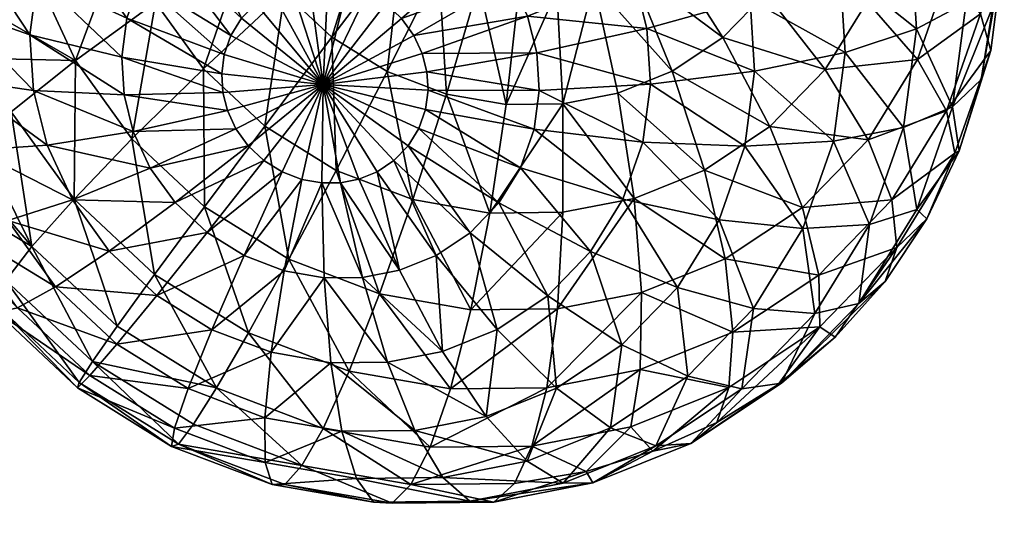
# Model space of a CAD drawing. Header units: centimetres. Extents: x 4.8 to 102.5, y -44.9 to 44.8.
# Tile 254 of 256: x 102.247 to 102.543, y -1.439 to -1.288. Entities that reach past the tile are written whole.
import ezdxf

# ---------------------------------------------------------------- set-up
doc = ezdxf.new("R2010")
doc.units = ezdxf.units.CM
doc.layers.get('0').update_dxf_attribs({"true_color": 0x5890e1})

msp = doc.modelspace()

# ---------------------------------------------------------------- meshes
at = {"color": 7, "true_color": 0xffffff}
mesh = msp.add_polyface(dxfattribs=at)
corners = [(102.29413, -1.10824, -8.32812), (102.30844, -1.11247, -8.36299), (102.27898, -1.12433, -8.35399), (102.31568, -1.10066, -8.33439), (102.33814, -1.1067, -8.37031), (102.33782, -1.09615, -8.33991), (101.76707, -1.13973, -8.25873), (101.62472, -0.61432, -8.33941), (101.77348, -1.12594, -8.22334), (101.7643, -1.1494, -8.27578), (101.59149, -0.69834, -8.52884), (101.57701, -0.77321, -8.62895), (101.76187, -1.16085, -8.29203), (101.75827, -1.18856, -8.3211), (101.56626, -0.87564, -8.72481), (101.7565, -1.22126, -8.34415), (101.56149, -1.00742, -8.80696), (100.95067, -1.40813, -9.83336), (100.48483, -0.91602, -10.13186), (100.91829, -0.97816, -9.78306), (101.56497, -1.16598, -8.86391), (101.27789, -0.78871, -9.24955), (101.28394, -1.06406, -9.34846), (100.90982, -0.59271, -9.64461), (101.83343, -1.22769, -7.99775), (101.83916, -0.95818, -7.52337), (101.87074, -1.12716, -7.45754), (101.82567, -1.19466, -8.01785), (101.80246, -0.81579, -7.6247), (101.81734, -1.16723, -8.04304), (101.76427, -0.7084, -7.74881), (101.80833, -1.14483, -8.07369), (101.72775, -0.63752, -7.88214), (101.7989, -1.12865, -8.10908), (101.7896, -1.11997, -8.14734), (101.69495, -0.59929, -8.01353), (101.78518, -1.11861, -8.16682), (101.66685, -0.58721, -8.1356), (101.78098, -1.11922, -8.18616), (101.61186, -0.58037, -8.34654), (101.77348, -1.12594, -8.22334), (101.81493, -0.99665, -6.90618), (101.76009, -0.70321, -7.02049), (101.66159, -0.8838, -6.36422), (101.71822, -1.32427, -6.30925), (101.48181, -1.34739, -5.80232), (101.41124, -0.79842, -5.87083), (101.15916, -1.3794, -5.38314), (101.07791, -0.74739, -5.46201), (100.77484, -1.41787, -5.07694), (100.68681, -0.73301, -5.16241), (102.31568, -1.10066, -8.33439), (102.31988, -1.09561, -8.30331), (102.33782, -1.09615, -8.33991), (102.29413, -1.10824, -8.32812), (102.29042, -1.10746, -8.29431), (102.2738, -1.11879, -8.32124), (102.33958, -1.10212, -8.23836), (102.30089, -1.10677, -8.26243), (102.31451, -1.11221, -8.23071), (102.32874, -1.09555, -8.27094), (102.27509, -1.12393, -8.25264), (102.26314, -1.12561, -8.28395)]
mesh.append_faces([[corners[k] for k in face] for face in [(0, 1, 2), (3, 1, 0), (3, 4, 1), (5, 4, 3), (6, 7, 8), (9, 10, 6), (9, 11, 10), (12, 11, 9), (13, 11, 12), (13, 14, 11), (15, 14, 13), (15, 16, 14), (17, 18, 19), (20, 21, 16), (21, 20, 22), (23, 22, 19), (24, 25, 26), (27, 28, 25), (29, 28, 27), (29, 30, 28), (31, 30, 29), (31, 32, 30), (33, 32, 31), (34, 35, 33), (36, 37, 34), (38, 37, 36), (39, 38, 40), (25, 41, 26), (41, 25, 42), (42, 43, 41), (44, 41, 43), (45, 43, 46), (47, 46, 48), (49, 48, 50), (51, 52, 53), (54, 52, 51), (54, 55, 52), (56, 55, 54), (57, 58, 59), (58, 57, 60), (60, 55, 58), (55, 60, 52), (61, 59, 58), (62, 58, 55)]], dxfattribs={"color": 7})
mesh = msp.add_polyface(dxfattribs=at)
corners = [(102.22561, -1.16498, -8.29896), (102.22855, -1.16637, -8.33244), (102.21494, -1.18352, -8.29167), (102.23912, -1.14763, -8.30645), (102.2517, -1.14248, -8.34363), (102.2553, -1.13206, -8.31395), (102.2738, -1.11879, -8.32124), (102.27898, -1.12433, -8.35399), (102.25195, -1.15805, -8.37336), (102.27775, -1.14088, -8.38316), (102.23005, -1.18064, -8.36278), (102.25689, -1.17838, -8.40136), (102.28012, -1.16293, -8.41018), (102.23718, -1.19872, -8.39184), (101.75658, -1.25684, -8.36015), (101.56149, -1.00742, -8.80696), (101.7565, -1.22126, -8.34415), (101.56497, -1.16598, -8.86391), (101.30707, -1.37122, -9.38439), (100.91829, -0.97816, -9.78306), (101.28394, -1.06406, -9.34846), (101.82567, -1.19466, -8.01785), (101.83916, -0.95818, -7.52337), (101.83343, -1.22769, -7.99775), (101.85537, -1.3113, -6.86691), (101.87074, -1.12716, -7.45754), (101.81493, -0.99665, -6.90618), (101.41124, -0.79842, -5.87083), (101.15916, -1.3794, -5.38314), (101.48181, -1.34739, -5.80232), (102.20521, -1.20651, -8.29531), (101.77348, -1.12594, -8.22334), (102.20714, -1.20267, -8.28477), (101.76829, -1.13633, -8.25164), (102.20349, -1.21218, -8.3057), (101.76381, -1.15142, -8.27891), (102.2553, -1.13206, -8.31395), (102.26314, -1.12561, -8.28395), (102.2738, -1.11879, -8.32124), (102.23998, -1.14951, -8.27276), (102.23912, -1.14763, -8.30645), (102.22561, -1.16498, -8.29896), (102.22256, -1.1778, -8.26143), (102.21494, -1.18352, -8.29167), (102.29128, -1.12767, -8.22189), (102.25319, -1.14652, -8.24206), (102.27158, -1.148, -8.21236), (102.27509, -1.12393, -8.25264), (102.23672, -1.17327, -8.23134), (102.25675, -1.17208, -8.20272), (101.77348, -1.12594, -8.22334), (102.20988, -1.20014, -8.27113), (102.20714, -1.20267, -8.28477), (102.22233, -1.21402, -8.221), (101.80833, -1.14483, -8.07369), (101.81734, -1.16723, -8.04304), (102.22047, -1.20976, -8.22751), (101.7989, -1.12865, -8.10908), (102.21671, -1.20344, -8.24165), (101.7896, -1.11997, -8.14734), (102.21312, -1.20026, -8.2565), (101.78098, -1.11922, -8.18616)]
mesh.append_faces([[corners[k] for k in face] for face in [(0, 1, 2), (3, 1, 0), (3, 4, 1), (5, 4, 3), (6, 4, 5), (6, 7, 4), (7, 8, 4), (8, 7, 9), (4, 10, 1), (10, 4, 8), (9, 11, 8), (11, 9, 12), (13, 8, 11), (14, 15, 16), (14, 17, 15), (18, 19, 20), (21, 22, 23), (24, 25, 26), (27, 28, 29), (30, 31, 32), (33, 34, 35), (31, 30, 33), (36, 37, 38), (36, 39, 37), (40, 39, 36), (41, 39, 40), (41, 42, 39), (43, 42, 41), (44, 45, 46), (45, 44, 47), (47, 39, 45), (39, 47, 37), (46, 48, 49), (48, 46, 45), (45, 42, 48), (42, 45, 39), (50, 51, 52), (53, 54, 55), (56, 57, 54), (58, 59, 57), (60, 59, 58), (60, 61, 59), (51, 61, 60), (51, 50, 61)]], dxfattribs={"color": 7})
mesh = msp.add_polyface(dxfattribs=at)
corners = [(102.33803, -1.30793, -8.46321), (102.36879, -1.31541, -8.46393), (102.33803, -1.30793, -8.46321), (102.33803, -1.30793, -8.46321), (102.36954, -1.30961, -8.46572), (102.36919, -1.30406, -8.46722), (102.33803, -1.30793, -8.46321), (102.36782, -1.29862, -8.46849), (102.33803, -1.30793, -8.46321), (102.3653, -1.29316, -8.46955), (102.33803, -1.30793, -8.46321), (102.36161, -1.28803, -8.47029), (102.33803, -1.30793, -8.46321), (102.35687, -1.2836, -8.47064), (102.33803, -1.30793, -8.46321), (102.35136, -1.28017, -8.47055), (102.43636, -1.30776, -8.45225), (102.40222, -1.29842, -8.46534), (102.4353, -1.29107, -8.45677), (102.40293, -1.30965, -8.46231), (102.39944, -1.28739, -8.46793), (102.43118, -1.27468, -8.46061), (102.39435, -1.27635, -8.47007), (102.42359, -1.25826, -8.46379), (102.38688, -1.26598, -8.47157), (102.3773, -1.25702, -8.47226), (102.34543, -1.27792, -8.47005), (102.36613, -1.25008, -8.47209), (102.40826, -1.27965, -8.1313), (102.39299, -1.31388, -8.1357), (102.41, -1.3137, -8.13901), (102.39681, -1.27977, -8.12908), (102.40509, -1.24625, -8.13034), (102.40826, -1.27965, -8.1313), (102.41937, -1.27749, -8.13405), (102.41059, -1.24518, -8.13169), (102.41, -1.3137, -8.13901), (102.42653, -1.31049, -8.14308), (102.35203, -1.25721, -8.12687), (102.34067, -1.29366, -8.13138), (102.36162, -1.26617, -8.12617), (102.35725, -1.30398, -8.13165), (102.37277, -1.27311, -8.12635), (102.37508, -1.31075, -8.13315), (102.38477, -1.27766, -8.12736), (102.39348, -1.24527, -8.12839)]
mesh.append_faces([[corners[k] for k in face] for face in [(0, 1, 2), (3, 4, 0), (3, 5, 4), (6, 5, 3), (6, 7, 5), (8, 7, 6), (8, 9, 7), (10, 9, 8), (10, 11, 9), (12, 13, 11), (14, 15, 13), (16, 17, 18), (17, 16, 19), (19, 5, 17), (5, 19, 4), (18, 20, 21), (20, 18, 17), (21, 22, 23), (22, 21, 20), (17, 7, 20), (7, 17, 5), (20, 9, 22), (9, 20, 7), (24, 23, 22), (22, 11, 24), (11, 22, 9), (24, 13, 25), (13, 24, 11), (15, 25, 13), (26, 27, 15), (28, 29, 30), (28, 31, 29), (32, 31, 28), (33, 34, 35), (36, 34, 33), (36, 37, 34), (38, 39, 40), (40, 41, 42), (41, 40, 39), (42, 43, 44), (43, 42, 41), (31, 45, 44), (44, 29, 31), (29, 44, 43)]], dxfattribs={"color": 7})
mesh = msp.add_polyface(dxfattribs=at)
corners = [(102.33803, -1.30793, -8.46321), (102.36161, -1.28803, -8.47029), (102.33803, -1.30793, -8.46321), (102.33803, -1.30793, -8.46321), (102.35687, -1.2836, -8.47064), (102.33803, -1.30793, -8.46321), (102.35136, -1.28017, -8.47055), (102.34543, -1.27792, -8.47005), (102.33803, -1.30793, -8.46321), (102.33947, -1.27688, -8.4692), (102.33803, -1.30793, -8.46321), (102.33382, -1.27694, -8.4681), (102.33803, -1.30793, -8.46321), (102.32832, -1.278, -8.46675), (102.33803, -1.30793, -8.46321), (102.32287, -1.2802, -8.46508), (102.33803, -1.30793, -8.46321), (102.31782, -1.28356, -8.46317), (102.33803, -1.30793, -8.46321), (102.31354, -1.28798, -8.4611), (102.33803, -1.30793, -8.46321), (102.31031, -1.29321, -8.459), (102.33803, -1.30793, -8.46321), (102.30832, -1.29892, -8.457), (102.33803, -1.30793, -8.46321), (102.30756, -1.30471, -8.45522), (102.33803, -1.30793, -8.46321), (102.30791, -1.31026, -8.45372), (102.33803, -1.30793, -8.46321), (102.30928, -1.31571, -8.45245), (102.33803, -1.30793, -8.46321), (102.35414, -1.24553, -8.47108), (102.31953, -1.2457, -8.46439), (102.30851, -1.25014, -8.46103), (102.29829, -1.25693, -8.45715), (102.28963, -1.26588, -8.45296), (102.2831, -1.27647, -8.44872), (102.27907, -1.288, -8.44468), (102.27753, -1.29972, -8.44108), (102.27824, -1.31095, -8.43804), (102.31532, -1.26492, -8.13465), (102.30207, -1.30317, -8.14508), (102.32642, -1.28034, -8.13242), (102.28773, -1.28325, -8.14796), (102.34067, -1.29366, -8.13138), (102.35203, -1.25721, -8.12687), (102.32048, -1.32039, -8.14375), (102.28059, -1.32424, -8.16429)]
mesh.append_faces([[corners[k] for k in face] for face in [(0, 1, 2), (3, 4, 0), (5, 6, 3), (5, 7, 6), (8, 7, 5), (8, 9, 7), (10, 9, 8), (10, 11, 9), (12, 11, 10), (12, 13, 11), (14, 13, 12), (14, 15, 13), (16, 15, 14), (16, 17, 15), (18, 17, 16), (18, 19, 17), (20, 19, 18), (20, 21, 19), (22, 21, 20), (22, 23, 21), (24, 23, 22), (24, 25, 23), (26, 25, 24), (26, 27, 25), (28, 27, 26), (28, 29, 27), (30, 29, 28), (9, 31, 7), (15, 32, 13), (17, 33, 15), (34, 19, 35), (19, 34, 17), (35, 21, 36), (21, 35, 19), (36, 23, 37), (23, 36, 21), (25, 37, 23), (27, 38, 25), (29, 39, 27), (40, 41, 42), (41, 40, 43), (44, 45, 42), (42, 46, 44), (46, 42, 41), (43, 47, 41)]], dxfattribs={"color": 7})
mesh = msp.add_polyface(dxfattribs=at)
corners = [(102.5397, -1.26287, -8.33149), (102.53123, -1.28329, -8.35741), (102.52934, -1.25329, -8.36553), (102.53923, -1.2845, -8.32528), (102.52713, -1.31458, -8.34778), (102.53575, -1.30635, -8.31844), (102.52914, -1.32781, -8.31111), (102.51634, -1.34539, -8.33701), (102.51944, -1.34827, -8.30347), (102.49892, -1.37368, -8.32568), (102.50219, -1.34992, -8.3671), (102.51238, -1.32078, -8.37729), (102.49133, -1.32488, -8.40489), (102.51626, -1.29119, -8.38639), (102.51447, -1.26283, -8.39406), (102.49483, -1.29824, -8.41309), (102.49322, -1.27271, -8.41999), (102.51944, -1.34827, -8.30347), (102.51036, -1.35682, -8.266), (102.50687, -1.3671, -8.29574), (102.52778, -1.32853, -8.27733), (102.52914, -1.32781, -8.31111), (102.53857, -1.29772, -8.2881), (102.53575, -1.30635, -8.31844), (102.54266, -1.26642, -8.29773), (102.53923, -1.2845, -8.32528), (102.5397, -1.26287, -8.33149), (102.48202, -1.3448, -8.19708), (102.50886, -1.34255, -8.23566), (102.50172, -1.32447, -8.2066), (102.48696, -1.36514, -8.22508), (102.48889, -1.30337, -8.18083), (102.51656, -1.30039, -8.21625), (102.50142, -1.28302, -8.18898), (102.52532, -1.3158, -8.24637), (102.52573, -1.27416, -8.22542), (102.50917, -1.26087, -8.19673), (102.53552, -1.28667, -8.25656), (102.5394, -1.25708, -8.26567)]
mesh.append_faces([[corners[k] for k in face] for face in [(0, 1, 2), (3, 1, 0), (3, 4, 1), (5, 4, 3), (6, 4, 5), (6, 7, 4), (8, 7, 6), (8, 9, 7), (9, 10, 7), (7, 11, 4), (11, 7, 10), (10, 12, 11), (4, 13, 1), (13, 4, 11), (1, 14, 2), (14, 1, 13), (11, 15, 13), (15, 11, 12), (13, 16, 14), (16, 13, 15), (17, 18, 19), (17, 20, 18), (21, 20, 17), (21, 22, 20), (23, 22, 21), (23, 24, 22), (25, 24, 23), (26, 24, 25), (27, 28, 29), (30, 18, 28), (31, 32, 33), (32, 31, 29), (29, 34, 32), (34, 29, 28), (33, 35, 36), (35, 33, 32), (32, 37, 35), (37, 32, 34), (28, 20, 34), (20, 28, 18), (34, 22, 37), (22, 34, 20), (38, 35, 37), (37, 24, 38), (24, 37, 22)]], dxfattribs={"color": 7})
mesh = msp.add_polyface(dxfattribs=at)
corners = [(102.25822, -1.25844, -8.43205), (102.27907, -1.288, -8.44468), (102.25222, -1.27558, -8.42606), (102.2831, -1.27647, -8.44872), (102.22974, -1.26232, -8.40171), (102.24994, -1.293, -8.4207), (102.22678, -1.28482, -8.39479), (102.27753, -1.29972, -8.44108), (102.25099, -1.30969, -8.41618), (102.22815, -1.3064, -8.38895), (102.27824, -1.31095, -8.43804), (102.30756, -1.30471, -8.45522), (102.30791, -1.31026, -8.45372), (102.25763, -1.36871, -8.377), (102.22922, -1.35137, -8.34717), (102.24329, -1.34879, -8.37988), (102.25513, -1.32608, -8.41234), (102.23348, -1.32757, -8.38399), (102.28102, -1.32197, -8.43546), (102.26271, -1.3425, -8.40916), (102.28612, -1.33301, -8.43332), (102.27381, -1.35791, -8.40693), (102.29359, -1.34338, -8.43182), (102.23689, -1.31463, -8.20103), (102.24434, -1.3161, -8.19244), (102.23686, -1.30009, -8.19451), (102.26361, -1.30066, -8.1677), (102.23608, -1.28488, -8.19107), (102.25201, -1.27554, -8.17257), (102.23467, -1.26997, -8.19064), (102.25057, -1.35655, -8.21629), (102.2632, -1.34229, -8.18865), (102.23616, -1.32757, -8.2103), (102.23473, -1.33816, -8.22167), (102.23273, -1.34598, -8.2343), (102.24274, -1.36673, -8.24522), (102.27793, -1.26203, -8.15208), (102.28773, -1.28325, -8.14796), (102.28059, -1.32424, -8.16429), (102.28741, -1.36493, -8.1869), (102.27617, -1.38049, -8.21443)]
mesh.append_faces([[corners[k] for k in face] for face in [(0, 1, 2), (1, 0, 3), (4, 5, 6), (5, 4, 2), (2, 7, 5), (7, 2, 1), (6, 8, 9), (8, 6, 5), (5, 10, 8), (10, 5, 7), (1, 11, 7), (7, 12, 10), (13, 14, 15), (9, 16, 17), (16, 9, 8), (8, 18, 16), (18, 8, 10), (17, 19, 15), (19, 17, 16), (16, 20, 19), (20, 16, 18), (15, 21, 13), (21, 15, 19), (19, 22, 21), (22, 19, 20), (23, 24, 25), (26, 25, 24), (26, 27, 25), (28, 27, 26), (28, 29, 27), (24, 30, 31), (32, 24, 23), (32, 30, 24), (33, 30, 32), (34, 30, 33), (35, 30, 34), (36, 26, 37), (26, 36, 28), (38, 37, 26), (26, 31, 38), (31, 26, 24), (39, 38, 31), (31, 40, 39), (40, 31, 30)]], dxfattribs={"color": 7})
mesh = msp.add_polyface(dxfattribs=at)
corners = [(102.48572, -1.37667, -8.35638), (102.48215, -1.3511, -8.39572), (102.50219, -1.34992, -8.3671), (102.46733, -1.37518, -8.38608), (102.45698, -1.34856, -8.42089), (102.49133, -1.32488, -8.40489), (102.46473, -1.3264, -8.42864), (102.46767, -1.3039, -8.43556), (102.49483, -1.29824, -8.41309), (102.46632, -1.28233, -8.4414), (102.49322, -1.27271, -8.41999), (102.44445, -1.3689, -8.41274), (102.42808, -1.34232, -8.4409), (102.41838, -1.35807, -8.43459), (102.43407, -1.32518, -8.44689), (102.43636, -1.30776, -8.45225), (102.4353, -1.29107, -8.45677), (102.46098, -1.26115, -8.44636), (102.43118, -1.27468, -8.46061), (102.41937, -1.27749, -8.13405), (102.44292, -1.30389, -8.14809), (102.4304, -1.27305, -8.13741), (102.42653, -1.31049, -8.14308), (102.45262, -1.3336, -8.16533), (102.43144, -1.34213, -8.15887), (102.45811, -1.29379, -8.15385), (102.44061, -1.26625, -8.14129), (102.47224, -1.32055, -8.17278), (102.47099, -1.28049, -8.16008), (102.44928, -1.25731, -8.14548), (102.48889, -1.30337, -8.18083), (102.48068, -1.26475, -8.16639), (102.50142, -1.28302, -8.18898), (102.50917, -1.26087, -8.19673), (102.45879, -1.36026, -8.18826), (102.43372, -1.37035, -8.18061), (102.48202, -1.3448, -8.19708), (102.48696, -1.36514, -8.22508), (102.50172, -1.32447, -8.2066), (102.50886, -1.34255, -8.23566)]
mesh.append_faces([[corners[k] for k in face] for face in [(0, 1, 2), (3, 4, 1), (5, 2, 1), (1, 6, 5), (6, 1, 4), (5, 7, 8), (7, 5, 6), (8, 9, 10), (9, 8, 7), (11, 12, 4), (12, 11, 13), (4, 14, 6), (14, 4, 12), (6, 15, 7), (15, 6, 14), (7, 16, 9), (16, 7, 15), (17, 10, 9), (9, 18, 17), (18, 9, 16), (19, 20, 21), (20, 19, 22), (22, 23, 20), (23, 22, 24), (21, 25, 26), (25, 21, 20), (20, 27, 25), (27, 20, 23), (26, 28, 29), (28, 26, 25), (25, 30, 28), (30, 25, 27), (31, 29, 28), (28, 32, 31), (32, 28, 30), (33, 31, 32), (24, 34, 23), (34, 24, 35), (23, 36, 27), (36, 23, 34), (34, 37, 36), (27, 38, 30), (38, 27, 36), (39, 36, 37)]], dxfattribs={"color": 7})
mesh = msp.add_polyface(dxfattribs=at)
corners = [(102.33803, -1.30793, -8.46321), (102.34328, -1.33738, -8.45284), (102.33803, -1.30793, -8.46321), (102.34328, -1.33738, -8.45284), (102.33803, -1.30793, -8.46321), (102.33803, -1.30793, -8.46321), (102.34879, -1.33632, -8.45419), (102.33803, -1.30793, -8.46321), (102.33803, -1.30793, -8.46321), (102.35423, -1.33412, -8.45586), (102.33803, -1.30793, -8.46321), (102.35928, -1.33076, -8.45777), (102.33803, -1.30793, -8.46321), (102.31181, -1.32117, -8.45139), (102.30928, -1.31571, -8.45245), (102.33803, -1.30793, -8.46321), (102.31549, -1.32629, -8.45064), (102.33803, -1.30793, -8.46321), (102.32023, -1.33072, -8.4503), (102.33803, -1.30793, -8.46321), (102.32574, -1.33415, -8.45039), (102.33803, -1.30793, -8.46321), (102.33167, -1.3364, -8.45089), (102.33763, -1.33744, -8.45174), (102.34982, -1.36582, -8.43625), (102.33837, -1.36594, -8.43403), (102.27824, -1.31095, -8.43804), (102.28102, -1.32197, -8.43546), (102.28612, -1.33301, -8.43332), (102.27381, -1.35791, -8.40693), (102.30318, -1.35234, -8.43112), (102.28806, -1.37124, -8.4059), (102.29359, -1.34338, -8.43182), (102.31433, -1.35928, -8.4313), (102.32632, -1.36384, -8.43231), (102.34192, -1.33372, -8.14409), (102.34067, -1.29366, -8.13138), (102.32048, -1.32039, -8.14375), (102.30207, -1.30317, -8.14508), (102.30238, -1.34462, -8.16271), (102.28059, -1.32424, -8.16429), (102.28741, -1.36493, -8.1869), (102.32775, -1.3604, -8.16311), (102.31559, -1.38246, -8.18734), (102.35502, -1.37074, -8.16541)]
mesh.append_faces([[corners[k] for k in face] for face in [(0, 1, 2), (3, 4, 5), (0, 6, 1), (7, 6, 0), (8, 9, 7), (10, 11, 8), (12, 13, 14), (15, 13, 12), (15, 16, 13), (17, 16, 15), (17, 18, 16), (19, 18, 17), (19, 20, 18), (21, 20, 19), (21, 22, 20), (4, 22, 21), (4, 23, 22), (3, 23, 4), (24, 23, 3), (24, 25, 23), (26, 14, 27), (27, 13, 28), (13, 27, 14), (29, 30, 31), (30, 29, 32), (28, 16, 32), (16, 28, 13), (32, 18, 30), (18, 32, 16), (33, 31, 30), (30, 20, 33), (20, 30, 18), (33, 22, 34), (22, 33, 20), (34, 23, 25), (23, 34, 22), (35, 36, 37), (38, 39, 37), (39, 38, 40), (40, 41, 39), (37, 42, 35), (42, 37, 39), (39, 43, 42), (44, 35, 42)]], dxfattribs={"color": 7})
mesh = msp.add_polyface(dxfattribs=at)
corners = [(102.34328, -1.33738, -8.45284), (102.36093, -1.36366, -8.43899), (102.34982, -1.36582, -8.43625), (102.34879, -1.33632, -8.45419), (102.33803, -1.30793, -8.46321), (102.35423, -1.33412, -8.45586), (102.33803, -1.30793, -8.46321), (102.35928, -1.33076, -8.45777), (102.33803, -1.30793, -8.46321), (102.36357, -1.32634, -8.45984), (102.33803, -1.30793, -8.46321), (102.36679, -1.32111, -8.46194), (102.33803, -1.30793, -8.46321), (102.36879, -1.31541, -8.46393), (102.33803, -1.30793, -8.46321), (102.36954, -1.30961, -8.46572), (102.37196, -1.35922, -8.44236), (102.40549, -1.37136, -8.42837), (102.39084, -1.34348, -8.45043), (102.41838, -1.35807, -8.43459), (102.38217, -1.35243, -8.44624), (102.39736, -1.33289, -8.45467), (102.42808, -1.34232, -8.4409), (102.4014, -1.32136, -8.4587), (102.43407, -1.32518, -8.44689), (102.40293, -1.30965, -8.46231), (102.43636, -1.30776, -8.45225), (102.41008, -1.34628, -8.1536), (102.3881, -1.34651, -8.14932), (102.38242, -1.37553, -8.16931), (102.41, -1.3137, -8.13901), (102.39299, -1.31388, -8.1357), (102.41, -1.3137, -8.13901), (102.43144, -1.34213, -8.15887), (102.42653, -1.31049, -8.14308), (102.41008, -1.34628, -8.1536), (102.40843, -1.37526, -8.17437), (102.43372, -1.37035, -8.18061), (102.34067, -1.29366, -8.13138), (102.34192, -1.33372, -8.14409), (102.35725, -1.30398, -8.13165), (102.36495, -1.34246, -8.14603), (102.37508, -1.31075, -8.13315), (102.35502, -1.37074, -8.16541)]
mesh.append_faces([[corners[k] for k in face] for face in [(0, 1, 2), (0, 3, 1), (4, 5, 3), (6, 7, 5), (8, 9, 7), (10, 9, 8), (10, 11, 9), (12, 11, 10), (12, 13, 11), (14, 15, 13), (1, 5, 16), (5, 1, 3), (17, 18, 19), (18, 17, 20), (16, 7, 20), (7, 16, 5), (20, 9, 18), (9, 20, 7), (19, 21, 22), (21, 19, 18), (22, 23, 24), (23, 22, 21), (18, 11, 21), (11, 18, 9), (21, 13, 23), (13, 21, 11), (24, 25, 26), (25, 24, 23), (23, 15, 25), (15, 23, 13), (27, 28, 29), (30, 28, 27), (30, 31, 28), (32, 33, 34), (35, 33, 32), (36, 33, 35), (36, 37, 33), (38, 39, 40), (40, 41, 42), (41, 40, 39), (42, 28, 31), (28, 42, 41), (39, 43, 41), (41, 29, 28)]], dxfattribs={"color": 7})
mesh = msp.add_polyface(dxfattribs=at)
corners = [(102.23914, -1.37341, -8.27597), (102.2212, -1.35021, -8.31317), (102.24007, -1.37641, -8.30938), (102.26878, -1.39108, -8.24333), (102.26473, -1.39735, -8.27411), (102.29454, -1.41589, -8.27458), (102.24274, -1.36673, -8.24522), (102.22763, -1.35351, -8.26094), (102.26427, -1.39905, -8.30762), (102.24619, -1.37495, -8.34376), (102.22922, -1.35137, -8.34717), (102.25763, -1.36871, -8.377), (102.26799, -1.39533, -8.34218), (102.27604, -1.38592, -8.37566), (102.29246, -1.41658, -8.30807), (102.29336, -1.41111, -8.34258), (102.29747, -1.39925, -8.376), (102.28806, -1.37124, -8.4059), (102.27381, -1.35791, -8.40693), (101.76192, -1.33313, -8.3709), (101.60159, -1.52404, -8.86199), (101.57829, -1.34285, -8.8846), (101.7672, -1.37257, -8.36501), (101.30707, -1.37122, -9.38439), (101.84901, -1.34365, -7.98022), (101.90735, -1.48523, -7.45562), (101.8508, -1.38071, -7.98913), (101.89403, -1.30835, -7.43493), (101.8785, -1.61846, -6.90284), (101.85537, -1.3113, -6.86691), (101.82799, -1.51755, -8.1555), (102.22823, -1.35319, -8.25808), (102.23038, -1.35098, -8.24731), (102.22576, -1.35379, -8.26957), (101.82131, -1.51883, -8.1864), (102.22302, -1.35252, -8.28142), (101.81408, -1.51504, -8.21752), (102.2201, -1.34925, -8.29319), (101.80655, -1.5062, -8.24767), (102.2171, -1.34399, -8.30439), (101.799, -1.49265, -8.27571), (102.21415, -1.3369, -8.31456), (101.78494, -1.45441, -8.32202), (101.79173, -1.47511, -8.30068), (102.21136, -1.32831, -8.3233), (101.77847, -1.43011, -8.34028), (101.77245, -1.40245, -8.35489), (102.20882, -1.31864, -8.33036), (102.26878, -1.39108, -8.24333), (102.25057, -1.35655, -8.21629), (102.24274, -1.36673, -8.24522), (102.27617, -1.38049, -8.21443), (102.23273, -1.34598, -8.2343), (101.8403, -1.49782, -8.09055), (102.23038, -1.35098, -8.24731), (102.23473, -1.33816, -8.22167), (102.23616, -1.32757, -8.2103), (101.8455, -1.4767, -8.05724), (101.8491, -1.44899, -8.02818), (102.23663, -1.32136, -8.20535), (101.85087, -1.41629, -8.00513), (102.23686, -1.30009, -8.19451), (101.8508, -1.38071, -7.98913)]
mesh.append_faces([[corners[k] for k in face] for face in [(0, 1, 2), (3, 4, 5), (6, 4, 3), (6, 0, 4), (7, 0, 6), (0, 8, 4), (8, 0, 2), (1, 9, 2), (10, 11, 9), (2, 12, 8), (12, 2, 9), (9, 13, 12), (13, 9, 11), (14, 4, 8), (8, 15, 14), (15, 8, 12), (16, 12, 13), (11, 17, 13), (17, 11, 18), (19, 20, 21), (22, 20, 19), (20, 23, 21), (24, 25, 26), (24, 27, 25), (28, 27, 29), (30, 31, 32), (30, 33, 31), (34, 35, 33), (36, 37, 35), (38, 39, 37), (40, 41, 39), (42, 41, 43), (42, 44, 41), (45, 44, 42), (46, 47, 45), (48, 49, 50), (48, 51, 49), (52, 53, 54), (55, 53, 52), (56, 57, 55), (56, 58, 57), (59, 58, 56), (59, 60, 58), (61, 62, 60)]], dxfattribs={"color": 7})
mesh = msp.add_polyface(dxfattribs=at)
corners = [(102.3644, -1.42802, -8.25122), (102.38933, -1.43335, -8.28781), (102.39548, -1.4277, -8.25727), (102.38208, -1.43309, -8.32058), (102.41903, -1.42758, -8.29513), (102.38933, -1.43335, -8.28781), (102.38208, -1.43309, -8.32058), (102.35319, -1.43339, -8.31495), (102.34803, -1.42625, -8.34878), (102.35876, -1.43367, -8.28186), (102.32658, -1.42805, -8.27728), (102.32275, -1.42807, -8.31062), (101.84563, -2.07233, -7.96973), (101.82639, -1.51833, -8.16311), (101.8339, -1.51161, -8.12593), (101.81776, -1.51759, -8.20194), (101.77737, -2.05191, -8.30601), (101.80846, -1.5089, -8.24019), (101.8222, -1.51894, -8.18245), (101.80547, -2.06399, -8.18393), (101.8403, -1.49782, -8.09055), (101.84563, -2.07233, -7.96973), (101.8339, -1.51161, -8.12593), (101.88083, -1.95286, -7.79069), (101.80406, -2.51978, -7.65457), (101.84308, -1.48815, -8.07349), (101.89531, -1.87799, -7.69058), (101.8455, -1.4767, -8.05724), (101.8491, -1.44899, -8.02818), (101.90606, -1.77556, -7.59472), (101.85087, -1.41629, -8.00513), (101.91083, -1.64378, -7.51258), (101.8508, -1.38071, -7.98913), (101.90735, -1.48523, -7.45562), (101.89403, -1.30835, -7.43493), (101.8785, -1.61846, -6.90284), (101.85537, -1.3113, -6.86691), (101.7506, -1.75425, -6.35955), (101.88455, -1.89381, -7.00174), (101.87627, -2.12265, -7.1444), (101.75906, -2.13969, -6.498), (101.74747, -2.46004, -6.6977), (101.85759, -2.30054, -7.31086), (101.83245, -2.43056, -7.48471), (101.82799, -1.51755, -8.1555), (102.23038, -1.35098, -8.24731), (101.8339, -1.51161, -8.12593), (101.82131, -1.51883, -8.1864), (102.22576, -1.35379, -8.26957), (101.81408, -1.51504, -8.21752), (102.22302, -1.35252, -8.28142), (101.80655, -1.5062, -8.24767), (102.2201, -1.34925, -8.29319), (101.799, -1.49265, -8.27571), (102.2171, -1.34399, -8.30439), (101.79173, -1.47511, -8.30068), (102.21415, -1.3369, -8.31456), (102.23038, -1.35098, -8.24731), (101.8403, -1.49782, -8.09055), (101.8339, -1.51161, -8.12593), (102.23473, -1.33816, -8.22167), (101.8455, -1.4767, -8.05724)]
mesh.append_faces([[corners[k] for k in face] for face in [(0, 1, 2), (3, 4, 5), (6, 7, 8), (1, 7, 6), (1, 9, 7), (0, 9, 1), (10, 7, 9), (7, 10, 11), (12, 13, 14), (15, 16, 17), (18, 19, 15), (13, 19, 18), (13, 12, 19), (20, 21, 22), (21, 23, 24), (20, 23, 21), (25, 23, 20), (25, 26, 23), (27, 26, 25), (28, 26, 27), (28, 29, 26), (30, 29, 28), (30, 31, 29), (32, 31, 30), (32, 33, 31), (34, 35, 33), (36, 37, 35), (33, 38, 31), (38, 33, 35), (31, 39, 29), (39, 31, 38), (35, 40, 38), (38, 41, 39), (29, 42, 26), (42, 29, 39), (26, 43, 23), (43, 26, 42), (44, 45, 46), (47, 48, 44), (49, 50, 47), (51, 52, 49), (53, 54, 51), (55, 56, 53), (57, 58, 59), (60, 61, 58)]], dxfattribs={"color": 7})
mesh = msp.add_polyface(dxfattribs=at)
corners = [(102.38933, -1.43335, -8.28781), (102.41704, -1.4241, -8.26242), (102.39548, -1.4277, -8.25727), (102.41903, -1.42758, -8.29513), (102.38208, -1.43309, -8.32058), (102.41017, -1.42763, -8.3275), (102.37404, -1.42598, -8.35384), (102.39932, -1.42106, -8.36008), (102.36563, -1.41181, -8.38551), (102.38699, -1.40766, -8.39078), (102.35739, -1.39127, -8.41352), (102.37392, -1.38806, -8.4176), (102.34982, -1.36582, -8.43625), (102.36093, -1.36366, -8.43899), (102.36563, -1.41181, -8.38551), (102.34039, -1.39145, -8.41021), (102.35739, -1.39127, -8.41352), (102.37404, -1.42598, -8.35384), (102.34366, -1.41204, -8.38124), (102.34803, -1.42625, -8.34878), (102.38208, -1.43309, -8.32058), (102.42439, -1.41097, -8.36773), (102.40818, -1.39914, -8.39725), (102.4278, -1.38608, -8.4047), (102.39031, -1.38146, -8.4226), (102.37196, -1.35922, -8.44236), (102.40549, -1.37136, -8.42837), (102.38217, -1.35243, -8.44624), (102.41838, -1.35807, -8.43459), (102.41704, -1.4241, -8.26242), (102.40076, -1.41649, -8.22813), (102.39548, -1.4277, -8.25727), (102.40076, -1.41649, -8.22813), (102.3644, -1.42802, -8.25122), (102.39548, -1.4277, -8.25727), (102.3702, -1.41681, -8.22218), (102.33801, -1.41118, -8.2176), (102.40522, -1.39898, -8.19985), (102.37633, -1.39928, -8.19423), (102.40843, -1.37526, -8.17437), (102.38242, -1.37553, -8.16931), (102.41008, -1.34628, -8.1536), (102.40522, -1.39898, -8.19985), (102.43372, -1.37035, -8.18061), (102.40843, -1.37526, -8.17437), (102.43331, -1.39352, -8.20678), (102.43047, -1.41072, -8.23545), (102.36495, -1.34246, -8.14603), (102.35502, -1.37074, -8.16541), (102.34589, -1.39396, -8.1899)]
mesh.append_faces([[corners[k] for k in face] for face in [(0, 1, 2), (0, 3, 1), (4, 5, 3), (6, 5, 4), (6, 7, 5), (8, 7, 6), (8, 9, 7), (10, 9, 8), (10, 11, 9), (12, 11, 10), (12, 13, 11), (14, 15, 16), (17, 18, 14), (17, 19, 18), (20, 19, 17), (21, 5, 7), (7, 22, 21), (22, 7, 9), (23, 21, 22), (9, 24, 22), (24, 9, 11), (11, 25, 24), (25, 11, 13), (22, 26, 23), (26, 22, 24), (24, 27, 26), (27, 24, 25), (28, 23, 26), (29, 30, 31), (32, 33, 34), (33, 35, 36), (32, 35, 33), (37, 35, 32), (37, 38, 35), (39, 38, 37), (39, 40, 38), (41, 40, 39), (42, 43, 44), (30, 45, 42), (29, 46, 30), (40, 47, 48), (48, 38, 40), (38, 48, 49), (49, 35, 38)]], dxfattribs={"color": 7})
mesh = msp.add_polyface(dxfattribs=at)
corners = [(102.35739, -1.39127, -8.41352), (102.33837, -1.36594, -8.43403), (102.34982, -1.36582, -8.43625), (102.34039, -1.39145, -8.41021), (102.36563, -1.41181, -8.38551), (102.34366, -1.41204, -8.38124), (102.33167, -1.4223, -8.24656), (102.35876, -1.43367, -8.28186), (102.3644, -1.42802, -8.25122), (102.32658, -1.42805, -8.27728), (102.29454, -1.41589, -8.27458), (102.29908, -1.40993, -8.24381), (102.26878, -1.39108, -8.24333), (102.26473, -1.39735, -8.27411), (102.29246, -1.41658, -8.30807), (102.32275, -1.42807, -8.31062), (102.26799, -1.39533, -8.34218), (102.29747, -1.39925, -8.376), (102.29336, -1.41111, -8.34258), (102.32063, -1.42146, -8.34488), (102.32051, -1.408, -8.37794), (102.34803, -1.42625, -8.34878), (102.35319, -1.43339, -8.31495), (102.27604, -1.38592, -8.37566), (102.30464, -1.38155, -8.40616), (102.28806, -1.37124, -8.4059), (102.31433, -1.35928, -8.4313), (102.32247, -1.38832, -8.40766), (102.32632, -1.36384, -8.43231), (102.26878, -1.39108, -8.24333), (102.30598, -1.39903, -8.2149), (102.27617, -1.38049, -8.21443), (102.29908, -1.40993, -8.24381), (102.33167, -1.4223, -8.24656), (102.33801, -1.41118, -8.2176), (102.3644, -1.42802, -8.25122), (102.31559, -1.38246, -8.18734), (102.30238, -1.34462, -8.16271), (102.28741, -1.36493, -8.1869), (102.32775, -1.3604, -8.16311), (102.34589, -1.39396, -8.1899), (102.35502, -1.37074, -8.16541), (102.3702, -1.41681, -8.22218)]
mesh.append_faces([[corners[k] for k in face] for face in [(0, 1, 2), (0, 3, 1), (4, 5, 3), (6, 7, 8), (6, 9, 7), (6, 10, 9), (11, 10, 6), (12, 10, 11), (13, 14, 10), (10, 15, 9), (15, 10, 14), (16, 17, 18), (14, 19, 15), (19, 14, 18), (18, 20, 19), (20, 18, 17), (15, 21, 22), (21, 15, 19), (19, 5, 21), (5, 19, 20), (23, 24, 17), (24, 23, 25), (25, 26, 24), (17, 27, 20), (27, 17, 24), (24, 28, 27), (28, 24, 26), (20, 3, 5), (3, 20, 27), (27, 1, 3), (1, 27, 28), (29, 30, 31), (32, 30, 29), (33, 30, 32), (33, 34, 30), (35, 34, 33), (36, 37, 38), (39, 40, 41), (40, 39, 36), (38, 30, 36), (30, 38, 31), (36, 34, 40), (34, 36, 30), (42, 40, 34)]], dxfattribs={"color": 7})
mesh = msp.add_polyface(dxfattribs=at)
corners = [(102.50687, -1.3671, -8.29574), (102.49892, -1.37368, -8.32568), (102.51944, -1.34827, -8.30347), (102.47577, -1.39757, -8.31449), (102.49181, -1.38379, -8.28814), (102.47478, -1.39797, -8.28087), (102.44849, -1.41573, -8.30413), (102.45634, -1.4094, -8.2741), (102.4371, -1.41804, -8.26797), (102.41903, -1.42758, -8.29513), (102.41704, -1.4241, -8.26242), (102.43803, -1.41642, -8.33601), (102.41017, -1.42763, -8.3275), (102.42439, -1.41097, -8.36773), (102.46382, -1.39926, -8.3458), (102.48572, -1.37667, -8.35638), (102.44762, -1.39552, -8.37655), (102.4278, -1.38608, -8.4047), (102.46733, -1.37518, -8.38608), (102.44445, -1.3689, -8.41274), (102.50219, -1.34992, -8.3671), (102.48215, -1.3511, -8.39572), (102.45698, -1.34856, -8.42089), (102.41838, -1.35807, -8.43459), (102.40522, -1.39898, -8.19985), (102.43331, -1.39352, -8.20678), (102.43372, -1.37035, -8.18061), (102.40076, -1.41649, -8.22813), (102.43047, -1.41072, -8.23545), (102.4371, -1.41804, -8.26797), (102.41704, -1.4241, -8.26242), (102.45992, -1.39886, -8.24445), (102.45634, -1.4094, -8.2741), (102.48721, -1.38071, -8.25481), (102.47478, -1.39797, -8.28087), (102.49181, -1.38379, -8.28814), (102.51036, -1.35682, -8.266), (102.50687, -1.3671, -8.29574), (102.46116, -1.38231, -8.21528), (102.45879, -1.36026, -8.18826), (102.48696, -1.36514, -8.22508)]
mesh.append_faces([[corners[k] for k in face] for face in [(0, 1, 2), (0, 3, 1), (4, 3, 0), (5, 3, 4), (5, 6, 3), (7, 6, 5), (8, 6, 7), (8, 9, 6), (10, 9, 8), (9, 11, 6), (11, 9, 12), (12, 13, 11), (6, 14, 3), (14, 6, 11), (3, 15, 1), (15, 3, 14), (11, 16, 14), (16, 11, 13), (13, 17, 16), (14, 18, 15), (18, 14, 16), (16, 19, 18), (19, 16, 17), (20, 1, 15), (21, 15, 18), (22, 18, 19), (17, 23, 19), (24, 25, 26), (27, 28, 25), (29, 28, 30), (29, 31, 28), (32, 31, 29), (32, 33, 31), (34, 33, 32), (35, 33, 34), (35, 36, 33), (37, 36, 35), (26, 38, 39), (38, 26, 25), (25, 31, 38), (31, 25, 28), (40, 39, 38), (38, 33, 40), (33, 38, 31), (36, 40, 33)]], dxfattribs={"color": 7})

doc.saveas('drawing.dxf')
